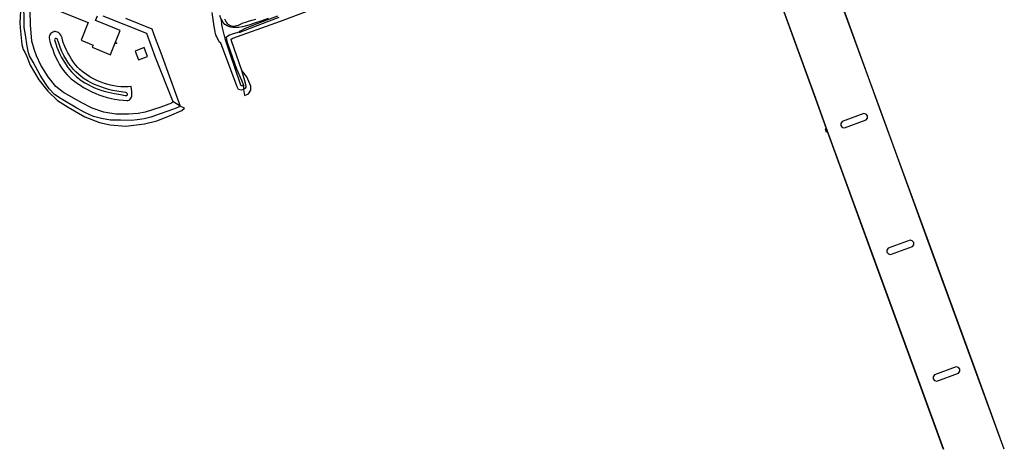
# Model space of a CAD drawing. Header units: metres. Extents: x 102000 to 105000, y 414600 to 420766.
# Tile 2 of 256: x 102397 to 103143, y 414600 to 414925. Entities that reach past the tile are written whole.
import ezdxf
from ezdxf.enums import TextEntityAlignment as Align

# ---------------------------------------------------------------- set-up
doc = ezdxf.new("R2010")
doc.units = ezdxf.units.M
doc.layers.get('0').update_dxf_attribs({"color": 8})
doc.styles.add('NLCS-ISO', font='NLCS-ISO.ttf')

msp = doc.modelspace()

# ---------------------------------------------------------------- linework, layer by layer
for p, q in [((102405.64, 414921.19), (102404.85, 414949.74)), ((103049.48, 414855.75), (103014.52, 414951.52)), ((103049.63, 414855.7), (103014.66, 414951.56)), ((102400.67, 414924.42), (102400.44, 414935.75)), ((102414.51, 414936.71), (102449.12, 414923.04)), ((102594.83, 414923.82), (102633.25, 414938.26)), ((102973.92, 414936.61), (103000, 414865.09)), ((102974.1, 414936.68), (103000, 414865.55)), ((102397.91, 414931.82), (102397.36, 414922.85)), ((102454.74, 414924.48), (102456.17, 414928.02)), ((102460.27, 414928.03), (102493.31, 414914.73)), ((102544.54, 414920), (102543.13, 414930.57)), ((102550.12, 414924.68), (102549.03, 414928.32)), ((102592.66, 414927.61), (102577.79, 414922.28)), ((102397.36, 414922.85), (102397.78, 414918.82)), ((102400.84, 414919.14), (102400.67, 414924.42)), ((102406.66, 414908.92), (102405.64, 414921.19)), ((102449.12, 414923.04), (102443.83, 414909.54)), ((102459.37, 414922.61), (102454.74, 414924.48)), ((102473.49, 414916.88), (102459.37, 414922.61)), ((102477.41, 414926.14), (102497.38, 414918.15)), ((102545.04, 414917.42), (102544.54, 414920)), ((102550.65, 414919.82), (102550.12, 414924.68)), ((102550.71, 414924.31), (102550.3, 414925.42)), ((102552.36, 414912.77), (102550.65, 414919.82)), ((102551.25, 414923.26), (102550.71, 414924.31)), ((102551.94, 414922.3), (102551.25, 414923.26)), ((102552.75, 414921.44), (102551.94, 414922.3)), ((102552.55, 414925.58), (102553.11, 414924.29)), ((102553.17, 414921.07), (102552.75, 414921.44)), ((102553.11, 414924.29), (102553.82, 414923.05)), ((102554.46, 414920.36), (102553.17, 414921.07)), ((102553.82, 414923.05), (102554.39, 414922.28)), ((102554.39, 414922.28), (102555.08, 414921.6)), ((102555.82, 414919.79), (102554.46, 414920.36)), ((102555.08, 414921.6), (102555.88, 414921.06)), ((102557.23, 414919.38), (102555.82, 414919.79)), ((102555.88, 414921.06), (102556.85, 414920.61)), ((102556.85, 414920.61), (102557.86, 414920.33)), ((102557.86, 414920.33), (102559.16, 414920.26)), ((102558.78, 414911.08), (102594.83, 414923.82)), ((102559.16, 414920.26), (102560.47, 414920.34)), ((102560.47, 414920.34), (102561.75, 414920.59)), ((102561.75, 414920.59), (102562.99, 414920.99)), ((102562.99, 414920.99), (102566.64, 414922.57)), ((102570.82, 414920.97), (102566.04, 414919.69)), ((102566.64, 414922.57), (102568.52, 414923.29)), ((102568.09, 414917.06), (102579.34, 414921.48)), ((102577.79, 414922.28), (102568.12, 414918.48)), ((102568.52, 414923.29), (102570.71, 414924.01)), ((102570.71, 414924.01), (102573.08, 414924.71)), ((102575.93, 414922.55), (102570.82, 414920.97)), ((102573.08, 414924.71), (102576.2, 414925.49)), ((102580.86, 414924.22), (102575.93, 414922.55)), ((102579.34, 414921.48), (102593.96, 414926.9)), ((102585.64, 414926.01), (102580.86, 414924.22)), ((102397.78, 414918.82), (102399.11, 414906.37)), ((102401.68, 414913.47), (102400.84, 414919.14)), ((102402.99, 414905.11), (102401.68, 414913.47)), ((102419.93, 414912.96), (102419.74, 414912.03)), ((102420.22, 414913.68), (102419.93, 414912.96)), ((102420.57, 414914.26), (102420.22, 414913.68)), ((102421.07, 414914.7), (102420.57, 414914.26)), ((102421.74, 414915.22), (102421.07, 414914.7)), ((102422.41, 414915.66), (102421.74, 414915.22)), ((102423.2, 414915.96), (102422.41, 414915.66)), ((102423.32, 414916), (102423.2, 414915.96)), ((102424.14, 414916.05), (102423.32, 414916)), ((102425.05, 414915.97), (102424.14, 414916.05)), ((102425.94, 414915.72), (102425.05, 414915.97)), ((102426.76, 414915.32), (102425.94, 414915.72)), ((102427.09, 414915.04), (102426.76, 414915.32)), ((102427.88, 414914.22), (102427.09, 414915.04)), ((102428.54, 414913.3), (102427.88, 414914.22)), ((102429.06, 414912.3), (102428.54, 414913.3)), ((102429.44, 414911.23), (102429.06, 414912.3)), ((102466.65, 414900), (102473.49, 414916.88)), ((102493.31, 414914.73), (102500, 414896.63)), ((102497.38, 414918.15), (102500, 414911.05)), ((102545.74, 414914.44), (102545.04, 414917.42)), ((102546.26, 414912.89), (102545.74, 414914.44)), ((102546.57, 414912.13), (102546.26, 414912.89)), ((102552.87, 414911.31), (102552.36, 414912.77)), ((102556.16, 414913.4), (102554.13, 414912.14)), ((102558.98, 414914.22), (102556.16, 414913.4)), ((102558.68, 414919.12), (102557.23, 414919.38)), ((102559.87, 414919.02), (102558.68, 414919.12)), ((102563.48, 414915.69), (102558.98, 414914.22)), ((102561.63, 414919.02), (102559.87, 414919.02)), ((102563.38, 414919.19), (102561.63, 414919.02)), ((102566.04, 414919.69), (102563.38, 414919.19)), ((102563.6, 414916.01), (102563.48, 414915.69)), ((102563.48, 414915.69), (102563.77, 414915.54)), ((102564.72, 414916.67), (102563.6, 414916.01)), ((102563.77, 414915.54), (102564.21, 414915.66)), ((102564.21, 414915.66), (102568.09, 414917.06)), ((102568.12, 414918.48), (102564.72, 414916.67)), ((102399.11, 414906.37), (102400.05, 414902.57)), ((102404.1, 414899.99), (102402.99, 414905.11)), ((102408.22, 414902.82), (102406.66, 414908.92)), ((102419.74, 414912.03), (102419.7, 414911.09)), ((102419.7, 414911.09), (102419.84, 414910.07)), ((102419.84, 414910.07), (102420.2, 414908.58)), ((102420.2, 414908.58), (102421.25, 414905.29)), ((102421.25, 414905.29), (102422.34, 414902.44)), ((102423.92, 414910.37), (102423.82, 414909.92)), ((102423.82, 414909.92), (102423.99, 414909.11)), ((102424.27, 414910.71), (102423.92, 414910.37)), ((102423.99, 414909.11), (102424.7, 414906.72)), ((102424.67, 414910.86), (102424.27, 414910.71)), ((102425.09, 414910.85), (102424.67, 414910.86)), ((102424.7, 414906.72), (102425.61, 414904.3)), ((102425.47, 414910.67), (102425.09, 414910.85)), ((102425.71, 414910.5), (102425.47, 414910.67)), ((102426.05, 414910.12), (102425.71, 414910.5)), ((102426.26, 414909.64), (102426.05, 414910.12)), ((102426.48, 414908.66), (102426.26, 414909.64)), ((102426.91, 414907.19), (102426.48, 414908.66)), ((102427.93, 414904.29), (102426.91, 414907.19)), ((102429.89, 414909.5), (102429.44, 414911.23)), ((102430.37, 414907.85), (102429.89, 414909.5)), ((102431.56, 414904.88), (102430.37, 414907.85)), ((102432.9, 414901.97), (102431.56, 414904.88)), ((102443.83, 414909.54), (102452.96, 414905.77)), ((102452.96, 414905.77), (102452.34, 414904.27)), ((102470.22, 414907.39), (102470.68, 414907.39)), ((102470.22, 414907.39), (102470.68, 414907.39)), ((102470.22, 414907.19), (102470.68, 414907.19)), ((102470.22, 414907.19), (102470.68, 414907.19)), ((102500, 414911.05), (102504.16, 414900)), ((102548.35, 414908.36), (102546.57, 414912.13)), ((102549.73, 414907.21), (102548.35, 414908.36)), ((102552.46, 414900), (102549.73, 414907.21)), ((102553.04, 414910.44), (102552.87, 414911.31)), ((102556.43, 414900), (102553.04, 414910.44)), ((102554.13, 414912.14), (102553.66, 414911.55)), ((102553.66, 414911.55), (102553.86, 414910.55)), ((102553.86, 414910.55), (102554.35, 414908.62)), ((102554.35, 414908.62), (102556.77, 414901.54)), ((102557.6, 414910.41), (102558.78, 414911.08)), ((102557.87, 414909.03), (102557.6, 414910.41)), ((102565.66, 414886.6), (102557.87, 414909.03)), ((102400.05, 414902.57), (102401.16, 414900.53)), ((102401.16, 414900.53), (102402.65, 414897.25)), ((102404.84, 414897.73), (102404.1, 414899.99)), ((102407.49, 414892.91), (102404.84, 414897.73)), ((102410.16, 414897.76), (102408.22, 414902.82)), ((102413.27, 414890.7), (102410.16, 414897.76)), ((102422.34, 414902.44), (102423.33, 414900)), ((102423.33, 414900), (102423.58, 414899.24)), ((102423.58, 414899.24), (102424.78, 414896.48)), ((102425.61, 414904.3), (102427.84, 414899.04)), ((102427.84, 414899.04), (102429.11, 414896.46)), ((102429.22, 414901.03), (102427.93, 414904.29)), ((102429.69, 414900), (102429.22, 414901.03)), ((102430.74, 414897.99), (102429.69, 414900)), ((102432.25, 414895.36), (102430.74, 414897.99)), ((102433.91, 414900), (102432.9, 414901.97)), ((102434.27, 414899.17), (102433.91, 414900)), ((102435.26, 414897.43), (102434.27, 414899.17)), ((102436.62, 414895.17), (102435.26, 414897.43)), ((102452.34, 414904.27), (102466.1, 414898.55)), ((102466.1, 414898.55), (102466.65, 414900)), ((102491.64, 414904.01), (102484.78, 414901.35)), ((102484.78, 414901.35), (102487.35, 414894.7)), ((102494.22, 414897.27), (102491.64, 414904.01)), ((102504.16, 414900), (102519, 414859.51)), ((102562.08, 414874.35), (102552.46, 414900)), ((102564.57, 414876.2), (102556.43, 414900)), ((102556.77, 414901.54), (102561.44, 414887.87)), ((102402.65, 414897.25), (102405.37, 414890.68)), ((102405.37, 414890.68), (102411.75, 414879.6)), ((102412.84, 414883), (102407.49, 414892.91)), ((102418.84, 414881.91), (102413.27, 414890.7)), ((102424.78, 414896.48), (102426.13, 414893.78)), ((102426.13, 414893.78), (102427.62, 414891.16)), ((102427.62, 414891.16), (102428.36, 414889.96)), ((102428.36, 414889.96), (102429.9, 414887.67)), ((102429.11, 414896.46), (102430.77, 414893.58)), ((102430.77, 414893.58), (102432.57, 414890.79)), ((102433.89, 414892.82), (102432.25, 414895.36)), ((102432.57, 414890.79), (102433.3, 414889.73)), ((102435.67, 414890.36), (102433.89, 414892.82)), ((102436.52, 414889.28), (102435.67, 414890.36)), ((102438.11, 414893.01), (102436.62, 414895.17)), ((102439.73, 414890.93), (102438.11, 414893.01)), ((102441.47, 414888.97), (102439.73, 414890.93)), ((102487.35, 414894.7), (102494.22, 414897.27)), ((102500, 414896.63), (102513.4, 414863.13)), ((102416.79, 414876.88), (102412.84, 414883)), ((102429.9, 414887.67), (102431.58, 414885.46)), ((102431.58, 414885.46), (102433.38, 414883.36)), ((102433.3, 414889.73), (102434.91, 414887.59)), ((102433.38, 414883.36), (102435.29, 414881.36)), ((102434.91, 414887.59), (102436.65, 414885.54)), ((102438.17, 414887.33), (102436.52, 414889.28)), ((102436.65, 414885.54), (102438.51, 414883.6)), ((102439.94, 414885.49), (102438.17, 414887.33)), ((102438.51, 414883.6), (102440.47, 414881.78)), ((102441.82, 414883.77), (102439.94, 414885.49)), ((102443.02, 414887.39), (102441.47, 414888.97)), ((102443.8, 414882.17), (102441.82, 414883.77)), ((102445.4, 414885.42), (102443.02, 414887.39)), ((102447.88, 414883.57), (102445.4, 414885.42)), ((102450.46, 414881.85), (102447.88, 414883.57)), ((102561.44, 414887.87), (102565.24, 414879.23)), ((102569.38, 414881.69), (102565.66, 414886.6)), ((102568.33, 414877.02), (102565.66, 414886.6)), ((102411.75, 414879.6), (102418.6, 414870.95)), ((102419.79, 414872.71), (102416.79, 414876.88)), ((102424.64, 414874.45), (102418.84, 414881.91)), ((102435.29, 414881.36), (102436.29, 414880.41)), ((102436.29, 414880.41), (102439.07, 414878.26)), ((102439.07, 414878.26), (102441.95, 414876.24)), ((102440.47, 414881.78), (102441.38, 414881.01)), ((102441.38, 414881.01), (102444.03, 414879.12)), ((102441.95, 414876.24), (102442.82, 414875.66)), ((102442.82, 414875.66), (102445.78, 414873.82)), ((102446.29, 414880.42), (102443.8, 414882.17)), ((102444.03, 414879.12), (102446.78, 414877.36)), ((102448.8, 414878.83), (102446.29, 414880.42)), ((102446.78, 414877.36), (102449.61, 414875.74)), ((102451.39, 414877.37), (102448.8, 414878.83)), ((102449.61, 414875.74), (102451.4, 414874.81)), ((102451.26, 414881.35), (102450.46, 414881.85)), ((102453.75, 414879.99), (102451.26, 414881.35)), ((102454.06, 414876.06), (102451.39, 414877.37)), ((102456.32, 414878.76), (102453.75, 414879.99)), ((102456.79, 414874.89), (102454.06, 414876.06)), ((102458.95, 414877.68), (102456.32, 414878.76)), ((102461.63, 414876.76), (102458.95, 414877.68)), ((102464.37, 414875.98), (102461.63, 414876.76)), ((102466.12, 414875.57), (102464.37, 414875.98)), ((102468.74, 414875), (102466.12, 414875.57)), ((102471.38, 414874.58), (102468.74, 414875)), ((102565.16, 414874.92), (102564.57, 414876.2)), ((102566.44, 414875.01), (102565.16, 414874.92)), ((102565.24, 414879.23), (102566.74, 414875.56)), ((102566.74, 414875.56), (102566.44, 414875.01)), ((102566.74, 414875.56), (102566.79, 414875.2)), ((102566.79, 414875.2), (102566.85, 414874.72)), ((102568.86, 414874.57), (102568.33, 414877.02)), ((102572.36, 414874.76), (102569.38, 414881.69)), ((102418.6, 414870.95), (102425.95, 414863.84)), ((102423.82, 414868.48), (102419.79, 414872.71)), ((102428.72, 414865.29), (102423.82, 414868.48)), ((102430.49, 414870.01), (102424.64, 414874.45)), ((102444.32, 414862.16), (102430.49, 414870.01)), ((102445.78, 414873.82), (102448.82, 414872.11)), ((102448.82, 414872.11), (102451.93, 414870.54)), ((102451.4, 414874.81), (102454.05, 414873.58)), ((102451.93, 414870.54), (102455.12, 414869.12)), ((102454.05, 414873.58), (102456.76, 414872.5)), ((102455.12, 414869.12), (102457.22, 414868.27)), ((102456.76, 414872.5), (102459.53, 414871.57)), ((102459.58, 414873.87), (102456.79, 414874.89)), ((102457.22, 414868.27), (102460.4, 414867.18)), ((102459.53, 414871.57), (102462.35, 414870.79)), ((102461.47, 414873.27), (102459.58, 414873.87)), ((102464.6, 414872.3), (102461.47, 414873.27)), ((102462.35, 414870.79), (102469.21, 414869.22)), ((102467.77, 414871.49), (102464.6, 414872.3)), ((102470.98, 414870.84), (102467.77, 414871.49)), ((102469.21, 414869.22), (102473.6, 414868.37)), ((102474.22, 414870.34), (102470.98, 414870.84)), ((102474.05, 414874.33), (102471.38, 414874.58)), ((102473.6, 414868.37), (102477.17, 414867.79)), ((102476.73, 414874.23), (102474.05, 414874.33)), ((102475.93, 414870.14), (102474.22, 414870.34)), ((102477.81, 414869.97), (102475.93, 414870.14)), ((102479.4, 414874.29), (102476.73, 414874.23)), ((102477.17, 414867.79), (102478.27, 414867.65)), ((102478.16, 414869.82), (102477.81, 414869.97)), ((102478.54, 414869.55), (102478.16, 414869.82)), ((102478.27, 414867.65), (102478.6, 414867.74)), ((102478.82, 414869.15), (102478.54, 414869.55)), ((102478.6, 414867.74), (102478.85, 414867.96)), ((102478.97, 414868.68), (102478.82, 414869.15)), ((102478.85, 414867.96), (102478.95, 414868.19)), ((102478.95, 414868.19), (102478.97, 414868.68)), ((102481.85, 414874.49), (102479.4, 414874.29)), ((102482.18, 414870.69), (102481.85, 414874.49)), ((102482.32, 414867.92), (102482.18, 414870.69)), ((102482.24, 414867.16), (102482.32, 414867.92)), ((102563.18, 414872.35), (102562.08, 414874.35)), ((102565.13, 414871.8), (102563.18, 414872.35)), ((102566.91, 414872.35), (102565.13, 414871.8)), ((102566.85, 414874.72), (102566.9, 414872.48)), ((102566.9, 414872.48), (102568.31, 414873.14)), ((102566.9, 414872.48), (102566.91, 414872.35)), ((102566.91, 414872.35), (102567.53, 414867.79)), ((102567.53, 414867.79), (102570.68, 414868.95)), ((102568.31, 414873.14), (102568.94, 414873.91)), ((102568.94, 414873.91), (102568.86, 414874.57)), ((102570.68, 414868.95), (102572.47, 414871.6)), ((102572.47, 414871.6), (102572.36, 414874.76)), ((102425.95, 414863.84), (102434.03, 414858.77)), ((102440.56, 414858.03), (102428.72, 414865.29)), ((102452.22, 414858.02), (102444.32, 414862.16)), ((102460.4, 414867.18), (102463.64, 414866.24)), ((102463.64, 414866.24), (102466.91, 414865.45)), ((102466.91, 414865.45), (102469.06, 414865.03)), ((102469.06, 414865.03), (102472.79, 414864.43)), ((102472.79, 414864.43), (102475.65, 414864.09)), ((102475.65, 414864.09), (102478.6, 414863.88)), ((102478.6, 414863.88), (102479.37, 414863.98)), ((102479.37, 414863.98), (102480.1, 414864.24)), ((102480.1, 414864.24), (102480.76, 414864.65)), ((102480.76, 414864.65), (102481.09, 414864.93)), ((102481.09, 414864.93), (102481.61, 414865.6)), ((102481.61, 414865.6), (102482, 414866.35)), ((102482, 414866.35), (102482.24, 414867.16)), ((102512.33, 414861.76), (102504.18, 414858.78)), ((102513.2, 414862.45), (102512.33, 414861.76)), ((102513.4, 414863.13), (102513.2, 414862.45)), ((102519, 414859.51), (102513.4, 414863.13)), ((103000, 414865.55), (103008.97, 414840.91)), ((103000, 414865.09), (103008.13, 414842.78)), ((102434.03, 414858.77), (102446.62, 414851.62)), ((102446.7, 414854.91), (102440.56, 414858.03)), ((102453.34, 414851.86), (102446.7, 414854.91)), ((102461.19, 414855.15), (102452.22, 414858.02)), ((102470.12, 414853.6), (102461.19, 414855.15)), ((102479.65, 414853.48), (102470.12, 414853.6)), ((102487.2, 414854.09), (102479.65, 414853.48)), ((102492.42, 414855.05), (102487.2, 414854.09)), ((102504.18, 414858.78), (102492.42, 414855.05)), ((102503.03, 414853.44), (102496.61, 414851.32)), ((102510.29, 414856.13), (102503.03, 414853.44)), ((102515.78, 414858.18), (102510.29, 414856.13)), ((102510.81, 414852.32), (102520.08, 414856.34)), ((102518.21, 414859.11), (102515.78, 414858.18)), ((102519, 414859.51), (102518.21, 414859.11)), ((102522.09, 414858.06), (102519, 414859.51)), ((102520.08, 414856.34), (102522.09, 414858.06)), ((103036.69, 414854.03), (103020.17, 414847.96)), ((103038.33, 414853.6), (103036.69, 414854.03)), ((103039.44, 414852.32), (103038.33, 414853.6)), ((103084.45, 414759.94), (103049.48, 414855.75)), ((103084.61, 414759.87), (103049.63, 414855.7)), ((102446.62, 414851.62), (102457.84, 414847.16)), ((102459.33, 414850.35), (102453.34, 414851.86)), ((102457.84, 414847.16), (102465.8, 414845.6)), ((102466.09, 414849.05), (102459.33, 414850.35)), ((102465.8, 414845.6), (102477.78, 414844.49)), ((102473.81, 414849.1), (102466.09, 414849.05)), ((102481.98, 414848.82), (102473.81, 414849.1)), ((102477.78, 414844.49), (102491.88, 414846.18)), ((102486.35, 414849.2), (102481.98, 414848.82)), ((102491.72, 414850.1), (102486.35, 414849.2)), ((102496.61, 414851.32), (102491.72, 414850.1)), ((102491.88, 414846.18), (102501.22, 414848.64)), ((102501.22, 414848.64), (102510.81, 414852.32)), ((103019.19, 414846.57), (103019.17, 414844.87)), ((103020.17, 414847.96), (103019.19, 414846.57)), ((103021.93, 414843.17), (103038.45, 414849.24)), ((103038.45, 414849.24), (103039.42, 414850.63)), ((103039.42, 414850.63), (103039.44, 414852.32)), ((103008.13, 414842.78), (103007.27, 414842.46)), ((103007.27, 414842.46), (103008.06, 414840.27)), ((103008.06, 414840.27), (103008.9, 414840.58)), ((103008.9, 414840.58), (103043.84, 414745.01)), ((103008.97, 414840.91), (103044.02, 414745.09)), ((103019.17, 414844.87), (103020.28, 414843.6)), ((103020.28, 414843.6), (103021.93, 414843.17)), ((103071.66, 414758.21), (103055.14, 414752.14)), ((103073.3, 414757.78), (103071.66, 414758.21)), ((103074.42, 414756.51), (103073.3, 414757.78)), ((103074.39, 414754.81), (103074.42, 414756.51)), ((103119.49, 414664.15), (103084.45, 414759.94)), ((103119.62, 414664.13), (103084.61, 414759.87)), ((103054.16, 414750.75), (103054.14, 414749.06)), ((103054.14, 414749.06), (103055.26, 414747.78)), ((103055.14, 414752.14), (103054.16, 414750.75)), ((103056.9, 414747.35), (103073.42, 414753.42)), ((103073.42, 414753.42), (103074.39, 414754.81)), ((103043.84, 414745.01), (103078.87, 414649.19)), ((103044.02, 414745.09), (103079.03, 414649.21)), ((103055.26, 414747.78), (103056.9, 414747.35)), ((103106.63, 414662.39), (103090.11, 414656.32)), ((103108.27, 414661.97), (103106.63, 414662.39)), ((103109.39, 414660.69), (103108.27, 414661.97)), ((103108.39, 414657.61), (103109.36, 414658.99)), ((103109.36, 414658.99), (103109.39, 414660.69)), ((103142.91, 414600), (103119.49, 414664.15)), ((103143.03, 414600), (103119.62, 414664.13)), ((103089.14, 414654.94), (103089.11, 414653.24)), ((103089.11, 414653.24), (103090.23, 414651.96)), ((103090.11, 414656.32), (103089.14, 414654.94)), ((103090.23, 414651.96), (103091.87, 414651.54)), ((103091.87, 414651.54), (103108.39, 414657.61)), ((103078.87, 414649.19), (103096.84, 414600)), ((103079.03, 414649.21), (103097.03, 414600))]:
    msp.add_line(p, q)
at = {"ltscale": 0.1}
for p, q in [((102470.23, 414907.41), (102470.01, 414907.54)), ((102470.23, 414907.41), (102470.01, 414907.54)), ((102470.23, 414907.16), (102470.01, 414907.03)), ((102470.23, 414907.16), (102470.01, 414907.03)), ((102470.45, 414907.54), (102470.45, 414907.79)), ((102470.45, 414907.54), (102470.45, 414907.79)), ((102470.45, 414907.03), (102470.45, 414906.78)), ((102470.45, 414907.03), (102470.45, 414906.78)), ((102470.67, 414907.41), (102470.89, 414907.54)), ((102470.67, 414907.41), (102470.89, 414907.54)), ((102470.67, 414907.16), (102470.89, 414907.03)), ((102470.67, 414907.16), (102470.89, 414907.03))]:
    msp.add_line(p, q, dxfattribs=at)
msp.add_circle((102470.45, 414907.28), 0.253, dxfattribs=at)
msp.add_circle((102470.45, 414907.28), 0.253, dxfattribs=at)

# ---------------------------------------------------------------- texts
at = {"style": 'NLCS-ISO'}
msp.add_attdef('TYPE', text='', height=0.36, dxfattribs=at).set_placement((102470.45, 414907.79), align=Align.BOTTOM_CENTER)
msp.add_attdef('TYPE', text='', height=0.36, dxfattribs=at).set_placement((102470.45, 414907.79), align=Align.BOTTOM_CENTER)

doc.saveas('drawing.dxf')
